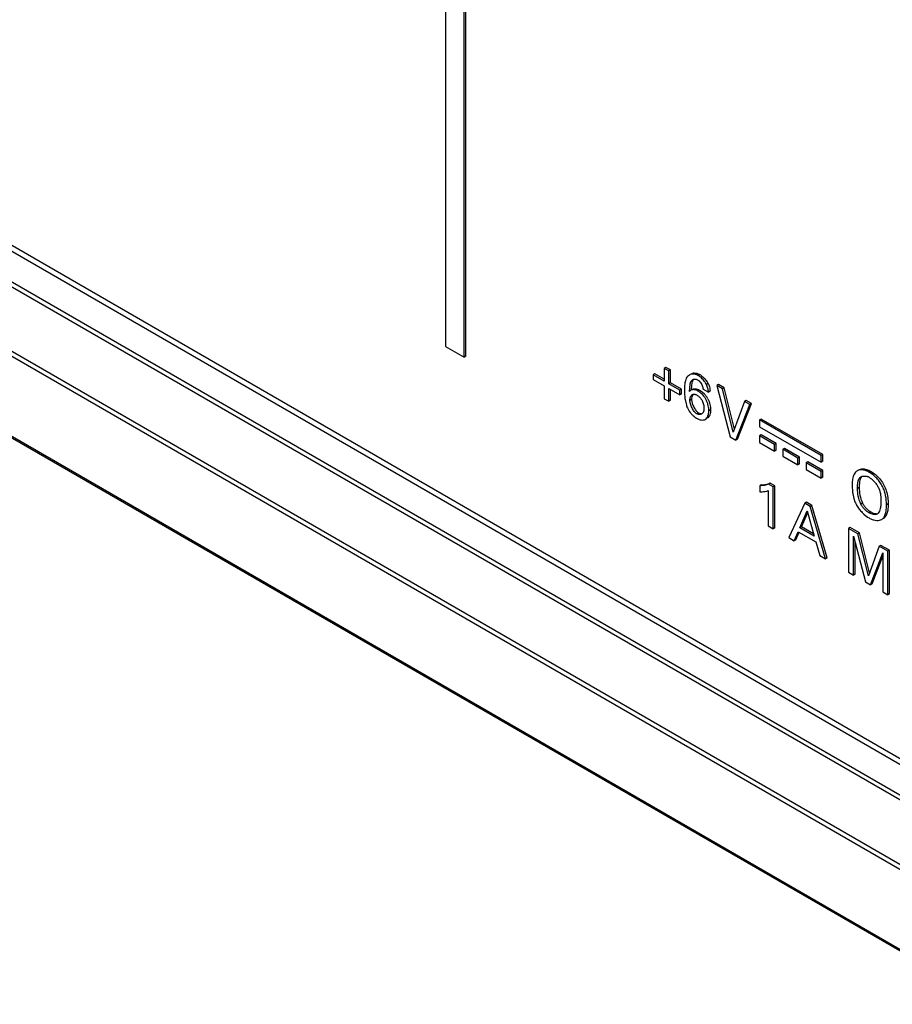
# Model space of a CAD drawing. Header units: inches. Extents: x 0 to 34, y 0 to 22.
# Tile 71 of 125: x 23.486 to 24.04, y 14.986 to 15.61. Entities that reach past the tile are written whole.
import ezdxf

# ---------------------------------------------------------------- set-up
doc = ezdxf.new("R2010")
doc.units = ezdxf.units.IN
doc.header["$LTSCALE"] = 1.87
doc.header["$MEASUREMENT"] = 0
doc.layers.get('0').update_dxf_attribs({"linetype": 'CONTINUOUS'})

msp = doc.modelspace()

# ---------------------------------------------------------------- linework, layer by layer
at = {"color": 7, "linetype": 'CONTINUOUS'}
for p, q in [((26.88578, 13.50132), (22.15524, 16.23268)), ((26.88016, 13.50076), (22.14961, 16.23212)), ((22.1311, 16.22054), (26.86164, 13.48918)), ((22.13297, 16.22252), (26.86352, 13.49116)), ((26.84382, 13.45831), (22.11328, 16.18967)), ((26.84305, 13.45565), (22.1125, 16.187)), ((22.03903, 16.17889), (26.91807, 13.3618)), ((22.03965, 16.17756), (26.91869, 13.36047)), ((23.75669, 15.87835), (23.75669, 15.40292)), ((23.76847, 15.39612), (23.76847, 15.87154)), ((23.76953, 15.39673), (23.76953, 15.87216)), ((23.75669, 15.40292), (23.76847, 15.39612)), ((23.76953, 15.39673), (23.76847, 15.39612)), ((23.89662, 15.3897), (23.89556, 15.38908)), ((23.8994, 15.38809), (23.89662, 15.3897)), ((23.88956, 15.38562), (23.8885, 15.38501)), ((23.8885, 15.38501), (23.8885, 15.38206)), ((23.89556, 15.38093), (23.8885, 15.38501)), ((23.89556, 15.38215), (23.88956, 15.38562)), ((23.89556, 15.38908), (23.89556, 15.38093)), ((23.89834, 15.38748), (23.89556, 15.38908)), ((23.8994, 15.38809), (23.89834, 15.38748)), ((23.89834, 15.37932), (23.89834, 15.38748)), ((23.8994, 15.37993), (23.8994, 15.38809)), ((23.91183, 15.38501), (23.91145, 15.38479)), ((23.91786, 15.3852), (23.9168, 15.38459)), ((23.8885, 15.38206), (23.89556, 15.37798)), ((23.89556, 15.37798), (23.89556, 15.36983)), ((23.8994, 15.37993), (23.89834, 15.37932)), ((23.90541, 15.37524), (23.89834, 15.37932)), ((23.90647, 15.37585), (23.8994, 15.37993)), ((23.90952, 15.38277), (23.90913, 15.3819)), ((23.91157, 15.3744), (23.91187, 15.37881)), ((23.91275, 15.37778), (23.91266, 15.37582)), ((23.91282, 15.37862), (23.91275, 15.37778)), ((23.91386, 15.38181), (23.91355, 15.38134)), ((23.91576, 15.38218), (23.9162, 15.38203)), ((23.9162, 15.38203), (23.91664, 15.38181)), ((23.91664, 15.38181), (23.91714, 15.38148)), ((23.91714, 15.38148), (23.91761, 15.38109)), ((23.92337, 15.3795), (23.92231, 15.37888)), ((23.92989, 15.37887), (23.92883, 15.37826)), ((23.92883, 15.37826), (23.93735, 15.3457)), ((23.93251, 15.37613), (23.92883, 15.37826)), ((23.93357, 15.37674), (23.92989, 15.37887)), ((23.93357, 15.37674), (23.93251, 15.37613)), ((23.94004, 15.35056), (23.93357, 15.37674)), ((23.89834, 15.36822), (23.89834, 15.37638)), ((23.89834, 15.37638), (23.90541, 15.3723)), ((23.8994, 15.36883), (23.8994, 15.37576)), ((23.90647, 15.37585), (23.90541, 15.37524)), ((23.90541, 15.3723), (23.90541, 15.37524)), ((23.90647, 15.37291), (23.90541, 15.3723)), ((23.90647, 15.37291), (23.90647, 15.37585)), ((23.90834, 15.37319), (23.90851, 15.3706)), ((23.91194, 15.3748), (23.91157, 15.3744)), ((23.91246, 15.37521), (23.91194, 15.3748)), ((23.91303, 15.37554), (23.91246, 15.37521)), ((23.91312, 15.37118), (23.91289, 15.37004)), ((23.91355, 15.37213), (23.91312, 15.37118)), ((23.9157, 15.37613), (23.91716, 15.37571)), ((23.91588, 15.37231), (23.91638, 15.37205)), ((23.91638, 15.37205), (23.91685, 15.37174)), ((23.91685, 15.37174), (23.91731, 15.37137)), ((23.91796, 15.3753), (23.9169, 15.37469)), ((23.91716, 15.37571), (23.91796, 15.3753)), ((23.91796, 15.3753), (23.91955, 15.3742)), ((23.91955, 15.3742), (23.92096, 15.37286)), ((23.92009, 15.37643), (23.92012, 15.37586)), ((23.92012, 15.37586), (23.92354, 15.37389)), ((23.9246, 15.3745), (23.92354, 15.37389)), ((23.93931, 15.34859), (23.93251, 15.37613)), ((23.89556, 15.36983), (23.89834, 15.36822)), ((23.8994, 15.36883), (23.89834, 15.36822)), ((23.90868, 15.36932), (23.90954, 15.36572)), ((23.91286, 15.36937), (23.9118, 15.36876)), ((23.94647, 15.36807), (23.93931, 15.34859)), ((23.941, 15.34359), (23.94982, 15.36614)), ((23.94206, 15.3442), (23.95088, 15.36675)), ((23.94753, 15.36868), (23.94647, 15.36807)), ((23.94982, 15.36614), (23.94647, 15.36807)), ((23.95088, 15.36675), (23.94753, 15.36868)), ((23.95088, 15.36675), (23.94982, 15.36614)), ((23.91727, 15.36085), (23.91621, 15.36024)), ((23.91687, 15.36111), (23.91727, 15.36085)), ((23.91926, 15.36009), (23.91842, 15.35979)), ((23.92065, 15.36369), (23.92059, 15.36248)), ((23.9249, 15.36281), (23.92384, 15.36219)), ((23.91533, 15.35788), (23.91608, 15.35741)), ((23.95706, 15.35694), (23.956, 15.35633)), ((23.956, 15.35633), (23.956, 15.35207)), ((23.99512, 15.33374), (23.956, 15.35633)), ((23.956, 15.35207), (23.99512, 15.32949)), ((23.99618, 15.33435), (23.95706, 15.35694)), ((23.93735, 15.3457), (23.941, 15.34359)), ((23.95706, 15.34686), (23.956, 15.34624)), ((23.956, 15.34624), (23.956, 15.34199)), ((23.96554, 15.34074), (23.956, 15.34624)), ((23.9666, 15.34135), (23.95706, 15.34686)), ((23.94206, 15.3442), (23.941, 15.34359)), ((23.956, 15.34199), (23.96554, 15.33648)), ((23.9666, 15.34135), (23.96554, 15.34074)), ((23.96554, 15.33648), (23.96554, 15.34074)), ((23.9666, 15.3371), (23.9666, 15.34135)), ((23.9666, 15.3371), (23.96554, 15.33648)), ((23.97183, 15.33833), (23.97077, 15.33771)), ((23.97077, 15.33771), (23.97077, 15.33346)), ((23.98033, 15.3322), (23.97077, 15.33771)), ((23.97077, 15.33346), (23.98033, 15.32795)), ((23.98139, 15.33281), (23.97183, 15.33833)), ((23.99618, 15.33435), (23.99512, 15.33374)), ((23.99512, 15.32949), (23.99512, 15.33374)), ((23.99618, 15.3301), (23.99618, 15.33435)), ((23.98139, 15.33281), (23.98033, 15.3322)), ((23.98033, 15.32795), (23.98033, 15.3322)), ((23.98139, 15.32856), (23.98033, 15.32795)), ((23.98139, 15.32856), (23.98139, 15.33281)), ((23.98662, 15.32979), (23.98556, 15.32918)), ((23.98556, 15.32918), (23.98556, 15.32492)), ((23.99512, 15.32366), (23.98556, 15.32918)), ((23.99618, 15.32427), (23.98662, 15.32979)), ((23.99618, 15.3301), (23.99512, 15.32949)), ((23.98556, 15.32492), (23.99512, 15.31941)), ((23.99618, 15.32427), (23.99512, 15.32366)), ((23.99512, 15.31941), (23.99512, 15.32366)), ((23.99618, 15.32002), (23.99618, 15.32427)), ((24.01613, 15.32205), (24.0157, 15.32114)), ((24.01802, 15.32409), (24.01777, 15.32392)), ((24.02682, 15.32363), (24.02576, 15.32302)), ((24.02682, 15.32363), (24.02899, 15.32214)), ((23.95724, 15.31523), (23.95618, 15.31462)), ((23.95618, 15.31462), (23.95618, 15.31079)), ((23.95724, 15.31523), (23.95927, 15.31536)), ((23.96281, 15.31619), (23.96175, 15.31558)), ((23.9647, 15.31387), (23.96175, 15.31558)), ((23.96576, 15.31448), (23.96281, 15.31619)), ((23.96576, 15.31448), (23.9647, 15.31387)), ((23.96576, 15.28799), (23.96576, 15.31448)), ((23.99618, 15.32002), (23.99512, 15.31941)), ((24.01468, 15.31468), (24.01493, 15.31051)), ((24.01947, 15.31736), (24.01922, 15.31351)), ((23.96152, 15.31154), (23.96152, 15.28922)), ((23.9647, 15.28738), (23.9647, 15.31387)), ((24.01493, 15.31051), (24.01576, 15.30658)), ((24.01922, 15.31351), (24.01816, 15.3129)), ((23.98466, 15.3035), (23.97457, 15.28168)), ((23.98572, 15.30411), (23.98466, 15.3035)), ((23.9882, 15.30145), (23.98466, 15.3035)), ((23.98926, 15.30207), (23.98572, 15.30411)), ((23.98926, 15.30207), (23.9882, 15.30145)), ((23.99894, 15.26883), (23.98926, 15.30207)), ((24.02134, 15.30355), (24.02028, 15.30294)), ((24.03763, 15.30311), (24.03656, 15.3025)), ((23.98164, 15.2879), (23.98628, 15.29877)), ((23.9827, 15.28851), (23.98659, 15.29763)), ((23.98628, 15.29877), (23.99069, 15.28267)), ((23.99788, 15.26822), (23.9882, 15.30145)), ((24.02216, 15.29664), (24.02456, 15.29473)), ((24.02665, 15.29797), (24.02559, 15.29735)), ((24.02665, 15.29797), (24.02815, 15.29726)), ((24.03089, 15.29682), (24.03061, 15.29662)), ((24.03124, 15.29715), (24.03089, 15.29682)), ((23.96152, 15.28922), (23.9647, 15.28738)), ((24.02456, 15.29473), (24.02549, 15.29415)), ((23.96576, 15.28799), (23.9647, 15.28738)), ((23.97799, 15.27971), (23.98058, 15.28541)), ((23.97905, 15.28032), (23.98123, 15.28512)), ((23.98058, 15.28541), (23.99168, 15.279)), ((23.9827, 15.28851), (23.98164, 15.2879)), ((23.99069, 15.28267), (23.98164, 15.2879)), ((23.99029, 15.28413), (23.9827, 15.28851)), ((24.01346, 15.2881), (24.0124, 15.28748)), ((24.0124, 15.28748), (24.0124, 15.25984)), ((24.01826, 15.2841), (24.0124, 15.28748)), ((24.01932, 15.28471), (24.01346, 15.2881)), ((24.01932, 15.28471), (24.01826, 15.2841)), ((24.02503, 15.25741), (24.01826, 15.2841)), ((24.02575, 15.25937), (24.01932, 15.28471)), ((23.97457, 15.28168), (23.97799, 15.27971)), ((23.97905, 15.28032), (23.97799, 15.27971)), ((23.99168, 15.279), (23.99427, 15.27031)), ((24.01561, 15.25799), (24.01561, 15.28272)), ((24.01561, 15.28272), (24.02317, 15.25362)), ((24.01667, 15.2586), (24.01667, 15.27863)), ((24.03302, 15.2768), (24.03196, 15.27619)), ((24.03849, 15.27364), (24.03302, 15.2768)), ((24.03196, 15.27619), (24.02503, 15.25741)), ((24.02632, 15.2518), (24.03418, 15.27215)), ((24.03743, 15.27303), (24.03196, 15.27619)), ((24.03418, 15.27215), (24.03418, 15.24727)), ((24.03849, 15.27364), (24.03743, 15.27303)), ((24.03743, 15.24539), (24.03743, 15.27303)), ((24.03849, 15.246), (24.03849, 15.27364)), ((23.99427, 15.27031), (23.99788, 15.26822)), ((23.99894, 15.26883), (23.99788, 15.26822)), ((24.02738, 15.25241), (24.03418, 15.27002)), ((24.0124, 15.25984), (24.01561, 15.25799)), ((24.01667, 15.2586), (24.01561, 15.25799)), ((24.02317, 15.25362), (24.02632, 15.2518)), ((24.02738, 15.25241), (24.02632, 15.2518)), ((24.03418, 15.24727), (24.03743, 15.24539)), ((24.03849, 15.246), (24.03743, 15.24539))]:
    msp.add_line(p, q, dxfattribs=at)
for centre, radius, start, end in [((23.91489, 15.38129), 0.00476, 95.96927, 120.0108), ((23.91095, 15.37321), 0.01384, 52.42332, 60.03462), ((23.91087, 15.37267), 0.01424, 28.65503, 32.01861), ((23.91485, 15.37509), 0.0096, 24.05873, 27.34404), ((23.98501, 15.37486), 0.07669, 179.24926, 179.69393), ((24.04134, 15.37457), 0.13302, 179.70137, 180.02159), ((23.95216, 15.37451), 0.04385, 179.98384, 181.72873), ((23.93608, 15.37361), 0.02773, 186.24128, 188.89104), ((23.91002, 15.3627), 0.01493, 35.34755, 42.88602), ((23.91087, 15.36332), 0.01388, 31.29954, 35.31226), ((23.91117, 15.36351), 0.01353, 27.12408, 31.25572), ((23.91167, 15.3741), 0.01293, 1.77957, 4.42482), ((23.92828, 15.37191), 0.01974, 198.29838, 201.71292), ((23.92736, 15.37155), 0.01875, 201.73043, 205.26073), ((23.91936, 15.36937), 0.0065, 174.15723, 180.0317), ((23.91805, 15.36219), 0.00243, 300.00066, 310.70698), ((24.02192, 15.31326), 0.00759, 65.68125, 71.95802), ((24.02165, 15.31263), 0.00827, 59.94767, 65.73731), ((24.03798, 15.31421), 0.02362, 214.20795, 217.4401), ((24.03883, 15.31485), 0.02469, 217.43359, 220.73973), ((24.03892, 15.31492), 0.0248, 220.72442, 227.49342), ((24.03232, 15.30598), 0.01366, 239.98424, 245.33949)]:
    msp.add_arc(centre, radius, start, end, dxfattribs=at)
for points, knots in [([(23.91145, 15.38479), (23.91105, 15.38456), (23.9103, 15.38397), (23.90974, 15.38319), (23.90952, 15.38277)], [0, 0, 0, 0, 0.493193, 1, 1, 1, 1]), ([(23.9168, 15.38459), (23.91635, 15.38485), (23.91542, 15.38526), (23.91398, 15.38549), (23.91263, 15.38534), (23.91182, 15.38501), (23.91145, 15.38479)], [0, 0, 0, 0, 0.28186, 0.535312, 0.771567, 1, 1, 1, 1]), ([(23.91439, 15.38602), (23.91496, 15.38608), (23.91618, 15.38599), (23.91731, 15.38552), (23.91786, 15.3852)], [0, 0, 0, 0, 0.469766, 1, 1, 1, 1]), ([(23.92231, 15.37888), (23.92197, 15.37951), (23.92129, 15.38055), (23.92017, 15.3819), (23.91909, 15.38297), (23.91797, 15.38386), (23.91719, 15.38436), (23.9168, 15.38459)], [0, 0, 0, 0, 0.266758, 0.46437, 0.654427, 0.832657, 1, 1, 1, 1]), ([(23.91939, 15.38418), (23.92007, 15.38365), (23.92138, 15.38242), (23.92246, 15.381), (23.92295, 15.38022)], [0, 0, 0, 0, 0.484036, 1, 1, 1, 1]), ([(23.90913, 15.3819), (23.90879, 15.38099), (23.90841, 15.37896), (23.90834, 15.37693), (23.90832, 15.37586)], [0, 0, 0, 0, 0.476029, 1, 1, 1, 1]), ([(23.91187, 15.37881), (23.91193, 15.37915), (23.91207, 15.37978), (23.91242, 15.38066), (23.91292, 15.38141), (23.91337, 15.38178), (23.91362, 15.38192)], [0, 0, 0, 0, 0.275355, 0.530052, 0.767923, 1, 1, 1, 1]), ([(23.91355, 15.38134), (23.91333, 15.38095), (23.91302, 15.38005), (23.91288, 15.37912), (23.91282, 15.37862)], [0, 0, 0, 0, 0.473731, 1, 1, 1, 1]), ([(23.91362, 15.38192), (23.91393, 15.38209), (23.91464, 15.38234), (23.9154, 15.38228), (23.91576, 15.38218)], [0, 0, 0, 0, 0.480948, 1, 1, 1, 1]), ([(23.91761, 15.38109), (23.91795, 15.38078), (23.91859, 15.38009), (23.91938, 15.37894), (23.91992, 15.3777), (23.92006, 15.37684), (23.92009, 15.37643)], [0, 0, 0, 0, 0.256352, 0.520114, 0.770822, 1, 1, 1, 1]), ([(23.92354, 15.37389), (23.92351, 15.37472), (23.92329, 15.37644), (23.92272, 15.37809), (23.92231, 15.37888)], [0, 0, 0, 0, 0.479132, 1, 1, 1, 1]), ([(23.92361, 15.379), (23.92375, 15.37868), (23.92423, 15.37743), (23.92449, 15.37609), (23.92456, 15.3751)], [0, 0, 0, 0, 0.260711, 1, 1, 1, 1]), ([(23.9118, 15.36876), (23.9118, 15.36915), (23.91186, 15.36991), (23.91217, 15.37097), (23.91266, 15.37186), (23.91314, 15.3723), (23.9134, 15.37245)], [0, 0, 0, 0, 0.281456, 0.544646, 0.78367, 1, 1, 1, 1]), ([(23.9169, 15.37469), (23.91652, 15.37491), (23.91575, 15.37528), (23.91456, 15.37558), (23.91344, 15.37559), (23.91275, 15.37538), (23.91246, 15.37521)], [0, 0, 0, 0, 0.285177, 0.547784, 0.784691, 1, 1, 1, 1]), ([(23.9134, 15.37245), (23.91356, 15.37255), (23.91394, 15.3727), (23.91456, 15.37273), (23.91522, 15.37259), (23.91566, 15.37242), (23.91588, 15.37231)], [0, 0, 0, 0, 0.222947, 0.45644, 0.715126, 1, 1, 1, 1]), ([(23.91353, 15.37582), (23.91383, 15.376), (23.91456, 15.37622), (23.91531, 15.37619), (23.9157, 15.37613)], [0, 0, 0, 0, 0.474521, 1, 1, 1, 1]), ([(23.92053, 15.37153), (23.92, 15.37218), (23.91887, 15.37334), (23.91757, 15.37431), (23.9169, 15.37469)], [0, 0, 0, 0, 0.524966, 1, 1, 1, 1]), ([(23.91731, 15.37137), (23.91774, 15.371), (23.91854, 15.37015), (23.9192, 15.36918), (23.91949, 15.36867)], [0, 0, 0, 0, 0.488277, 1, 1, 1, 1]), ([(23.92384, 15.36219), (23.92384, 15.36296), (23.92371, 15.36435), (23.92326, 15.36634), (23.92261, 15.36817), (23.92172, 15.36993), (23.92095, 15.37101), (23.92053, 15.37153)], [0, 0, 0, 0, 0.227332, 0.413348, 0.606831, 0.803517, 1, 1, 1, 1]), ([(23.91621, 15.36024), (23.91591, 15.36041), (23.91531, 15.36088), (23.91452, 15.36177), (23.91379, 15.36282), (23.91292, 15.36438), (23.91226, 15.36602), (23.91188, 15.36764), (23.9118, 15.3684), (23.9118, 15.36876)], [0, 0, 0, 0, 0.106542, 0.22731, 0.358964, 0.496733, 0.768602, 0.89192, 1, 1, 1, 1]), ([(23.91286, 15.36937), (23.91286, 15.36906), (23.91292, 15.36841), (23.91322, 15.36701), (23.9136, 15.36595), (23.91392, 15.36525)], [0, 0, 0, 0, 0.215901, 0.459636, 1, 1, 1, 1]), ([(23.91392, 15.36525), (23.91429, 15.36442), (23.91493, 15.36324), (23.91599, 15.36189), (23.91657, 15.36134), (23.91687, 15.36111)], [0, 0, 0, 0, 0.532807, 0.779057, 1, 1, 1, 1]), ([(23.91949, 15.36867), (23.91972, 15.36826), (23.92011, 15.36743), (23.92057, 15.36576), (23.92065, 15.3645), (23.92065, 15.36369)], [0, 0, 0, 0, 0.272874, 0.529316, 1, 1, 1, 1]), ([(23.92321, 15.36968), (23.92378, 15.36857), (23.9244, 15.36682), (23.92482, 15.36448), (23.9249, 15.36335), (23.9249, 15.36281)], [0, 0, 0, 0, 0.524775, 0.771966, 1, 1, 1, 1]), ([(23.91041, 15.36355), (23.91097, 15.36238), (23.91209, 15.36077), (23.91388, 15.35898), (23.91484, 15.35822), (23.91533, 15.35788)], [0, 0, 0, 0, 0.513417, 0.764992, 1, 1, 1, 1]), ([(23.91842, 15.35979), (23.91807, 15.35972), (23.91729, 15.35975), (23.91656, 15.36004), (23.91621, 15.36024)], [0, 0, 0, 0, 0.470136, 1, 1, 1, 1]), ([(23.91727, 15.36085), (23.91754, 15.3607), (23.91807, 15.36046), (23.91866, 15.36036), (23.91893, 15.36036)], [0, 0, 0, 0, 0.523969, 1, 1, 1, 1]), ([(23.92059, 15.36248), (23.92057, 15.36226), (23.9205, 15.36184), (23.92032, 15.36126), (23.92003, 15.36075), (23.91977, 15.36047), (23.91963, 15.36035)], [0, 0, 0, 0, 0.273682, 0.529275, 0.769213, 1, 1, 1, 1]), ([(23.92157, 15.35671), (23.92195, 15.35693), (23.92265, 15.35758), (23.92334, 15.3589), (23.92375, 15.36047), (23.92384, 15.36161), (23.92384, 15.36219)], [0, 0, 0, 0, 0.21512, 0.451621, 0.714681, 1, 1, 1, 1]), ([(23.9249, 15.36281), (23.9249, 15.36226), (23.92482, 15.36119), (23.92447, 15.3597), (23.92386, 15.35843), (23.92326, 15.35776), (23.92292, 15.35751)], [0, 0, 0, 0, 0.282756, 0.545377, 0.783596, 1, 1, 1, 1]), ([(23.91608, 15.35741), (23.91655, 15.35713), (23.91751, 15.35667), (23.91897, 15.35628), (23.92036, 15.35623), (23.92121, 15.3565), (23.92157, 15.35671)], [0, 0, 0, 0, 0.285856, 0.548219, 0.784216, 1, 1, 1, 1]), ([(24.0157, 15.32114), (24.01531, 15.32017), (24.01481, 15.31801), (24.01468, 15.31582), (24.01468, 15.31468)], [0, 0, 0, 0, 0.477856, 1, 1, 1, 1]), ([(24.01777, 15.32392), (24.01743, 15.3237), (24.0168, 15.32313), (24.01634, 15.32243), (24.01613, 15.32205)], [0, 0, 0, 0, 0.484547, 1, 1, 1, 1]), ([(24.02576, 15.32302), (24.02508, 15.32341), (24.02373, 15.32408), (24.02167, 15.32469), (24.01971, 15.32478), (24.01853, 15.32437), (24.01803, 15.32408)], [0, 0, 0, 0, 0.288567, 0.552111, 0.786331, 1, 1, 1, 1]), ([(24.01909, 15.3247), (24.01936, 15.32486), (24.01997, 15.32512), (24.02061, 15.32526), (24.02094, 15.32529)], [0, 0, 0, 0, 0.492026, 1, 1, 1, 1]), ([(24.02092, 15.32055), (24.02072, 15.32037), (24.02026, 15.31983), (24.01976, 15.31874), (24.01955, 15.31784), (24.01947, 15.31736)], [0, 0, 0, 0, 0.225456, 0.591235, 1, 1, 1, 1]), ([(24.02036, 15.3203), (24.02063, 15.32045), (24.02122, 15.32068), (24.02219, 15.32082), (24.02322, 15.32075), (24.02392, 15.32058), (24.02427, 15.32047)], [0, 0, 0, 0, 0.227389, 0.467509, 0.724606, 1, 1, 1, 1]), ([(24.02094, 15.32529), (24.02189, 15.32539), (24.02341, 15.32515), (24.02533, 15.32443), (24.02632, 15.32392), (24.02682, 15.32363)], [0, 0, 0, 0, 0.461843, 0.723174, 1, 1, 1, 1]), ([(24.03656, 15.3025), (24.03656, 15.3044), (24.03629, 15.30734), (24.0353, 15.31121), (24.03411, 15.31415), (24.03243, 15.3169), (24.0304, 15.31935), (24.02818, 15.32142), (24.02657, 15.32255), (24.02576, 15.32302)], [0, 0, 0, 0, 0.23492, 0.362099, 0.492585, 0.625443, 0.757839, 0.884588, 1, 1, 1, 1]), ([(24.02899, 15.32214), (24.02933, 15.32188), (24.03069, 15.32072), (24.03192, 15.31941), (24.03277, 15.31835)], [0, 0, 0, 0, 0.24073, 1, 1, 1, 1]), ([(23.96175, 15.31558), (23.96089, 15.31523), (23.95904, 15.31478), (23.95715, 15.31465), (23.95618, 15.31462)], [0, 0, 0, 0, 0.489262, 1, 1, 1, 1]), ([(23.95927, 15.31536), (23.95958, 15.3154), (23.96078, 15.31556), (23.96197, 15.31585), (23.96281, 15.31619)], [0, 0, 0, 0, 0.25579, 1, 1, 1, 1]), ([(24.01816, 15.3129), (24.01816, 15.31366), (24.01819, 15.31515), (24.0184, 15.31696), (24.01877, 15.31827), (24.01916, 15.31911), (24.01968, 15.31981), (24.02013, 15.32016), (24.02036, 15.3203)], [0, 0, 0, 0, 0.28495, 0.554805, 0.677883, 0.791601, 0.897456, 1, 1, 1, 1]), ([(24.02579, 15.31979), (24.02639, 15.31944), (24.02757, 15.31856), (24.02916, 15.31694), (24.03059, 15.31504), (24.03172, 15.31297), (24.03245, 15.31081), (24.03298, 15.30802), (24.03305, 15.30593), (24.03305, 15.30457)], [0, 0, 0, 0, 0.117368, 0.248165, 0.384571, 0.51877, 0.646677, 0.769642, 1, 1, 1, 1]), ([(24.03277, 15.31835), (24.03359, 15.31731), (24.03505, 15.3151), (24.03604, 15.31264), (24.03642, 15.31139)], [0, 0, 0, 0, 0.504941, 1, 1, 1, 1]), ([(23.95618, 15.31079), (23.95665, 15.31078), (23.95845, 15.31077), (23.96028, 15.31106), (23.96152, 15.31154)], [0, 0, 0, 0, 0.26033, 1, 1, 1, 1]), ([(24.02028, 15.30294), (24.01949, 15.30454), (24.01845, 15.30784), (24.01816, 15.31127), (24.01816, 15.3129)], [0, 0, 0, 0, 0.522399, 1, 1, 1, 1]), ([(24.01922, 15.31351), (24.01922, 15.31188), (24.01951, 15.30846), (24.02055, 15.30515), (24.02134, 15.30355)], [0, 0, 0, 0, 0.477601, 1, 1, 1, 1]), ([(24.03642, 15.31139), (24.03685, 15.31), (24.03744, 15.30725), (24.03763, 15.30445), (24.03763, 15.30311)], [0, 0, 0, 0, 0.521003, 1, 1, 1, 1]), ([(24.01576, 15.30658), (24.01605, 15.30559), (24.01679, 15.30362), (24.01785, 15.30181), (24.01845, 15.30093)], [0, 0, 0, 0, 0.492017, 1, 1, 1, 1]), ([(24.02559, 15.29735), (24.02508, 15.29765), (24.02405, 15.29836), (24.02262, 15.29965), (24.02131, 15.30118), (24.02059, 15.30233), (24.02028, 15.30294)], [0, 0, 0, 0, 0.227653, 0.477949, 0.738825, 1, 1, 1, 1]), ([(24.02134, 15.30355), (24.02165, 15.30295), (24.02237, 15.30179), (24.02368, 15.30026), (24.02511, 15.29897), (24.02614, 15.29826), (24.02665, 15.29797)], [0, 0, 0, 0, 0.261175, 0.522051, 0.772347, 1, 1, 1, 1]), ([(24.03305, 15.30457), (24.03305, 15.30382), (24.03299, 15.30236), (24.03279, 15.30091), (24.03263, 15.30021)], [0, 0, 0, 0, 0.509237, 1, 1, 1, 1]), ([(24.03353, 15.29322), (24.03383, 15.2934), (24.0344, 15.29383), (24.03508, 15.2947), (24.03561, 15.29575), (24.03614, 15.29738), (24.0365, 15.29965), (24.03656, 15.30153), (24.03656, 15.3025)], [0, 0, 0, 0, 0.102857, 0.209358, 0.323334, 0.446056, 0.714387, 1, 1, 1, 1]), ([(24.03763, 15.30311), (24.03763, 15.30214), (24.03756, 15.30027), (24.0372, 15.29799), (24.03667, 15.29636), (24.03614, 15.29532), (24.03546, 15.29444), (24.03489, 15.29401), (24.03459, 15.29384)], [0, 0, 0, 0, 0.285613, 0.553944, 0.676666, 0.790642, 0.897143, 1, 1, 1, 1]), ([(24.03061, 15.29663), (24.03029, 15.29644), (24.0295, 15.29622), (24.02824, 15.29629), (24.0269, 15.29668), (24.02602, 15.2971), (24.02559, 15.29735)], [0, 0, 0, 0, 0.212146, 0.44968, 0.714955, 1, 1, 1, 1]), ([(24.02815, 15.29726), (24.02865, 15.29709), (24.02961, 15.29684), (24.03062, 15.29687), (24.03107, 15.29699)], [0, 0, 0, 0, 0.533337, 1, 1, 1, 1]), ([(24.03263, 15.30021), (24.0325, 15.29962), (24.03218, 15.29854), (24.0316, 15.29755), (24.03124, 15.29715)], [0, 0, 0, 0, 0.529801, 1, 1, 1, 1]), ([(24.02662, 15.29357), (24.02723, 15.29329), (24.02845, 15.29284), (24.0303, 15.29251), (24.03202, 15.29259), (24.03308, 15.29296), (24.03353, 15.29322)], [0, 0, 0, 0, 0.281669, 0.542227, 0.780201, 1, 1, 1, 1])]:
    msp.add_open_spline(points, degree=3, knots=knots, dxfattribs=at)

doc.saveas('drawing.dxf')
